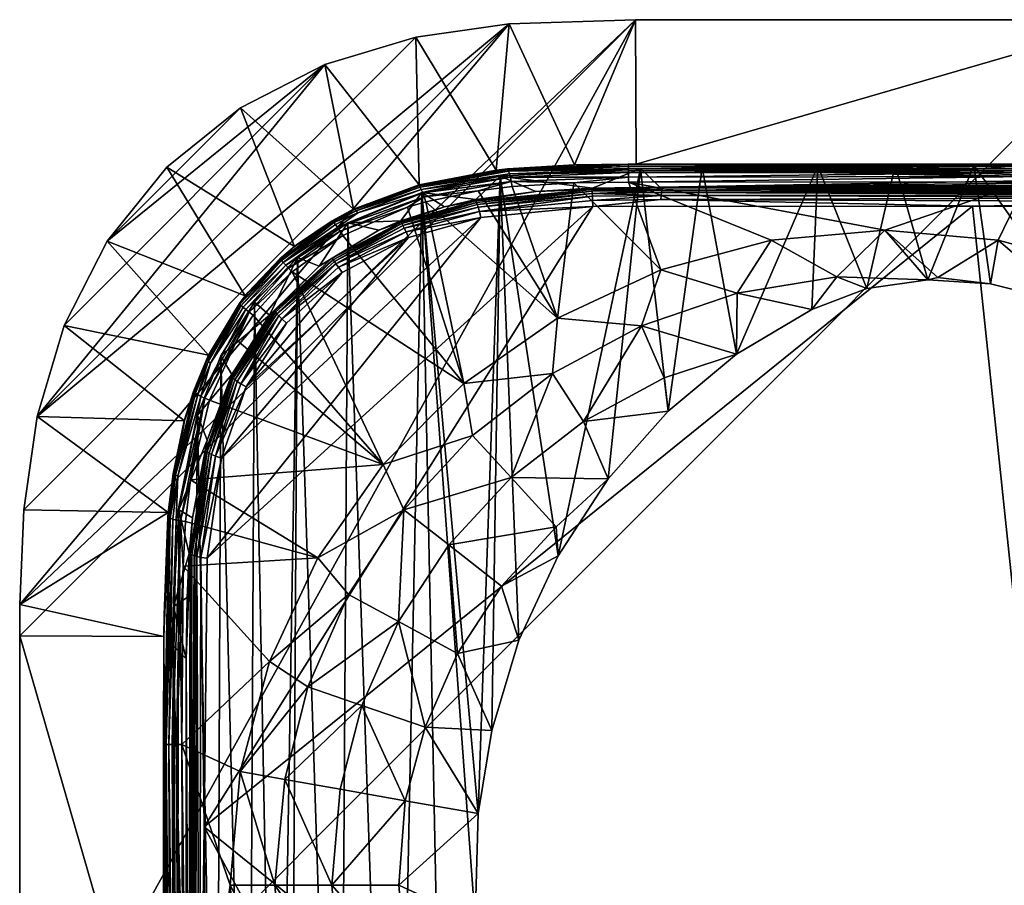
# Model space of a CAD drawing. Extents: x -24 to 124, y -24 to 24.
# Tile 4 of 79: x -24 to 3, y 0 to 24. Entities that reach past the tile are written whole.
import ezdxf

# ---------------------------------------------------------------- set-up
doc = ezdxf.new("R2010")
doc.units = 0
doc.layers.add('DEFAULT', color=7, linetype='CONTINUOUS')

msp = doc.modelspace()

# ---------------------------------------------------------------- meshes
at = {"layer": 'DEFAULT'}
mesh = msp.add_polyface(dxfattribs=at)
corners = [(-19.987, 6.893, 4), (-19.865, 10.331, 4), (-23.98, 7.785, 4), (-23.986, 6.909, 4), (-23.874, 10.401, 4), (-19.987, -6.893, 4), (-23.986, -6.909, 4), (-23.986, 6.909, 4), (-23.98, 7.785, 4), (-23.98, 7.785, -0.5), (-23.986, 6.909, -0.5), (-23.874, 10.401, -0.5), (-23.986, -6.909, -0.5), (-23.986, -6.909, 4), (-23.986, 6.909, -0.5), (-6.909, 23.986, -0.5), (-23.986, -6.909, -0.5), (-19.116, -8.335, 117.838), (-19.076, 9.113, 117.843), (-19.151, 9.135, 117.779), (-19.298, -8.378, 117.593), (-19.21, 9.156, 117.7), (-19.256, 9.176, 117.598), (-19.366, 6.277, 117.374), (-19.345, 7.978, 117.377), (-19.251, -8.364, 117.695), (-19.197, 10.182, 117.395), (-19.288, 9.193, 117.384), (-19.72, 7.727, 99.753), (-19.732, 6.643, 99.76), (-19.576, 10.409, 99.682), (-19.368, -6.277, 117.374), (-19.731, -6.643, 99.757), (-19.631, -9.827, 99.707), (-19.731, -6.643, 99.757), (-19.72, 7.727, 99.753), (-19.576, 10.409, 99.682), (-19.732, 6.643, 99.76), (-19.06, 13.03, 99.431), (-19.285, -12.179, 99.541), (-19.444, -9.184, 87.634), (-18.15, 0.006, 87.634), (-19.494, 3.905, 87.634), (-19.457, 8.843, 87.634), (-19.636, 3.905, 87.622), (-19.527, 10.098, 87.622), (-19.757, 3.905, 87.584), (-19.645, 10.121, 87.584), (-19.853, 3.905, 87.521), (-19.74, 10.147, 87.521), (-19.385, 10.081, 87.634), (-19.926, 3.905, 87.433), (-19.855, 10.19, 87.322), (-19.987, 6.893, 87.134), (-19.973, 3.904, 87.321), (-19.996, 3.904, 87.134), (-19.983, 7.493, 87.134), (-19.81, 10.171, 87.433), (-19.877, 10.201, 87.134), (-19.983, 7.493, 87.134), (-19.586, -9.195, 87.622), (-19.872, -9.248, 87.433), (-19.987, 6.893, 4), (-19.987, -6.893, 4), (-19.987, 6.893, 4), (-19.865, 10.331, 4), (-19.865, 10.331, 4)]
mesh.append_faces([[corners[k] for k in face] for face in [(0, 1, 2, 2), (2, 3, 0, 0), (2, 1, 4, 4), (0, 3, 5, 5), (6, 5, 3, 3), (7, 8, 9, 9), (9, 10, 7, 7), (11, 9, 8, 8), (7, 10, 12, 12), (12, 13, 7, 7), (14, 15, 16, 16), (17, 18, 19, 19), (20, 21, 22, 22), (23, 22, 24, 24), (21, 25, 19, 19), (22, 23, 20, 20), (22, 26, 27, 27), (22, 27, 24, 24), (24, 27, 28, 28), (23, 24, 28, 28), (29, 23, 28, 28), (28, 27, 30, 30), (23, 29, 31, 31), (32, 31, 29, 29), (33, 34, 35, 35), (33, 35, 36, 36), (35, 34, 37, 37), (36, 38, 39, 39), (40, 41, 42, 42), (42, 43, 44, 44), (45, 46, 44, 44), (47, 48, 46, 46), (45, 44, 43, 43), (45, 47, 46, 46), (47, 49, 48, 48), (50, 45, 43, 43), (48, 49, 51, 51), (52, 53, 54, 54), (53, 55, 54, 54), (52, 56, 53, 53), (54, 51, 57, 57), (57, 51, 49, 49), (52, 58, 59, 59), (57, 52, 54, 54), (60, 44, 46, 46), (61, 51, 54, 54), (44, 40, 42, 42), (53, 62, 55, 55), (63, 55, 62, 62), (64, 53, 59, 59), (65, 59, 58, 58), (59, 66, 64, 64)]])
mesh = msp.add_polyface(dxfattribs=at)
corners = [(-18.751, 14.69, 4), (-22.752, 15.516, 4), (-19.42, 12.874, 4), (-23.505, 12.991, 4), (-19.865, 10.331, 4), (-23.874, 10.401, 4), (-23.98, 7.785, 4), (-23.874, 10.401, 4), (-23.874, 10.401, -0.5), (-23.505, 12.991, 4), (-23.505, 12.991, -0.5), (-22.752, 15.516, -0.5), (-10.413, 23.874, -0.5), (-23.98, 7.785, -0.5), (-23.874, 10.401, -0.5), (-6.909, 23.986, -0.5), (-23.986, 6.909, -0.5), (-18.96, 9.088, 117.904), (-18.556, 11.89, 117.954), (-19.076, 9.113, 117.843), (-18.666, 11.939, 117.895), (-19.151, 9.135, 117.779), (-18.735, 11.978, 117.831), (-19.21, 9.156, 117.7), (-18.788, 12.014, 117.753), (-18.828, 12.046, 117.652), (-19.256, 9.176, 117.598), (-19.197, 10.182, 117.395), (-18.787, 12.333, 117.445), (-19.576, 10.409, 99.682), (-19.06, 13.03, 99.431), (-19.288, 9.193, 117.384), (-19.385, 10.081, 87.634), (-19.25, 11.24, 87.634), (-19.527, 10.098, 87.622), (-18.854, 13.495, 87.622), (-19.645, 10.121, 87.584), (-19.6, 11.334, 87.521), (-19.74, 10.147, 87.521), (-18.963, 13.547, 87.585), (-19.81, 10.171, 87.433), (-19.667, 11.365, 87.434), (-19.048, 13.597, 87.521), (-19.711, 11.389, 87.322), (-19.855, 10.19, 87.322), (-19.877, 10.201, 87.134), (-19.732, 11.403, 87.134), (-19.11, 13.638, 87.434), (-18.697, 14.472, 87.521), (-19.422, 12.868, 87.134), (-19.149, 13.668, 87.322), (-18.755, 14.516, 87.433), (-19.167, 13.685, 87.134), (-18.792, 14.548, 87.321), (-18.81, 14.565, 87.134), (-18.72, 13.444, 87.634), (-18.751, 14.69, 4), (-19.42, 12.874, 4), (-19.865, 10.331, 4), (-19.42, 12.874, 4), (-18.751, 14.69, 4)]
mesh.append_faces([[corners[k] for k in face] for face in [(0, 1, 2, 2), (2, 1, 3, 3), (2, 3, 4, 4), (3, 5, 4, 4), (6, 7, 8, 8), (7, 9, 10, 10), (11, 10, 9, 9), (8, 7, 10, 10), (12, 13, 14, 14), (15, 16, 13, 13), (17, 18, 19, 19), (19, 20, 21, 21), (22, 23, 21, 21), (23, 24, 25, 25), (23, 25, 26, 26), (26, 25, 27, 27), (25, 28, 27, 27), (28, 29, 27, 27), (28, 30, 29, 29), (27, 29, 31, 31), (32, 33, 34, 34), (35, 36, 34, 34), (37, 38, 36, 36), (37, 36, 39, 39), (40, 37, 41, 41), (41, 37, 42, 42), (40, 41, 43, 43), (44, 43, 45, 45), (43, 44, 40, 40), (45, 43, 46, 46), (41, 47, 43, 43), (38, 37, 40, 40), (35, 34, 33, 33), (39, 36, 35, 35), (39, 48, 42, 42), (47, 41, 42, 42), (42, 37, 39, 39), (49, 43, 50, 50), (50, 47, 51, 51), (49, 46, 43, 43), (49, 50, 52, 52), (50, 53, 52, 52), (43, 47, 50, 50), (51, 53, 50, 50), (53, 54, 52, 52), (47, 42, 51, 51), (35, 33, 55, 55), (56, 52, 54, 54), (57, 49, 52, 52), (58, 45, 46, 46), (58, 46, 59, 59), (49, 59, 46, 46), (52, 60, 57, 57)]])
mesh = msp.add_polyface(dxfattribs=at)
corners = [(-23.986, -6.909, -0.5), (-6.909, 23.986, -0.5), (6.909, 23.986, -0.5), (-6.745, 15.507, 89.913), (-6.205, 17.057, 87.634), (-9.075, 15.719, 87.634), (-1.325, 16.859, 89.913), (0.006, 18.15, 87.634), (-3.147, 17.876, 87.634), (-4.091, 16.408, 89.913), (2.938, 16.671, 89.886), (3.152, 17.875, 87.634), (1.474, 16.846, 89.913), (-8.353, 12.855, 92.079), (-9.214, 14.18, 89.913), (-2.018, 15.96, 91.117), (-4.105, 14.718, 92.139), (1.196, 16.781, 90.05), (-0.489, 16.535, 90.475), (-6.115, 14.058, 92.079), (-10.36, 11.3, 92.079), (-7.667, 11.266, 93.873), (-9.106, 9.932, 94.014), (-9.056, 9.131, 94.551), (-7.667, 11.266, 93.873), (-6.004, 13.142, 93.063), (-8.089, 18.809, 119.258), (2.433, 18.816, 120.55), (-6.203, 19, 119.47), (-8.097, 18.98, 119.238), (-6.198, 19.119, 119.424), (10.246, 18.938, 121.49), (-8.111, 19.175, 119.134), (-8.105, 19.099, 119.19), (-6.191, 19.196, 119.369), (10.26, 19.134, 121.389), (10.253, 19.058, 121.444), (5.212, 16.108, 89.882), (2.938, 16.671, 89.886), (2.474, 19.956, 89.903), (1.196, 16.781, 90.05), (-7.667, 11.266, 93.873), (-6.77, 19.864, 93.436), (-6.004, 13.142, 93.063), (-5.062, 19.889, 92.606), (-4.105, 14.718, 92.139), (-2.018, 15.96, 91.117), (-1.855, 19.931, 91.042), (-9.056, 9.131, 94.551), (-0.489, 16.535, 90.475), (0.292, 19.949, 90.246), (0.006, 18.15, 87.634), (3.93, 19.495, 87.634), (-7.101, 19.486, 87.634), (-6.205, 17.057, 87.634), (-8.618, 19.464, 87.634), (-3.147, 17.876, 87.634), (3.152, 17.875, 87.634), (-9.075, 15.719, 87.634)]
mesh.append_faces([[corners[k] for k in face] for face in [(0, 1, 2, 2), (3, 4, 5, 5), (6, 7, 8, 8), (8, 4, 9, 9), (10, 11, 12, 12), (7, 12, 11, 11), (13, 3, 14, 14), (3, 9, 4, 4), (15, 6, 9, 9), (9, 3, 16, 16), (14, 3, 5, 5), (17, 7, 6, 6), (7, 17, 12, 12), (18, 17, 6, 6), (18, 6, 15, 15), (12, 17, 10, 10), (9, 6, 8, 8), (19, 3, 13, 13), (13, 20, 21, 21), (21, 22, 23, 23), (13, 24, 25, 25), (9, 16, 15, 15), (3, 19, 16, 16), (25, 16, 19, 19), (19, 13, 25, 25), (26, 27, 28, 28), (28, 29, 26, 26), (29, 28, 30, 30), (27, 31, 28, 28), (32, 33, 30, 30), (32, 30, 34, 34), (29, 30, 33, 33), (35, 34, 30, 30), (36, 30, 28, 28), (37, 38, 39, 39), (40, 39, 38, 38), (41, 42, 43, 43), (44, 45, 43, 43), (46, 45, 47, 47), (41, 48, 42, 42), (49, 46, 47, 47), (50, 49, 47, 47), (40, 50, 39, 39), (45, 44, 47, 47), (43, 42, 44, 44), (40, 49, 50, 50), (51, 52, 53, 53), (54, 53, 55, 55), (54, 56, 53, 53), (51, 57, 52, 52), (56, 51, 53, 53), (54, 55, 58, 58)]])
mesh = msp.add_polyface(dxfattribs=at)
corners = [(23.986, -6.909, -0.5), (-23.986, -6.909, -0.5), (6.909, 23.986, -0.5), (3.152, 17.875, 87.634), (2.938, 16.671, 89.886), (5.212, 16.108, 89.882), (9.071, 15.721, 87.634), (6.202, 17.058, 87.634), (7.385, 15.234, 89.883), (9.419, 14.067, 89.883), (11.274, 12.63, 89.883), (11.665, 13.906, 87.634), (2.433, 18.816, 120.55), (6.397, -18.794, 121.036), (10.242, 18.768, 121.508), (18.221, 18.661, 122.488), (10.246, 18.938, 121.49), (-6.203, 19, 119.47), (10.253, 19.058, 121.444), (10.26, 19.134, 121.389), (-6.198, 19.119, 119.424), (-6.191, 19.196, 119.369), (10.269, 19.195, 121.317), (10.281, 19.242, 121.222), (-6.169, 19.304, 119.202), (10.269, 19.195, 121.317), (10.295, 19.267, 121.116), (-6.238, 19.342, 118.981), (10.307, 19.276, 121.013), (11.313, 19.199, 110.921), (12.382, 19.02, 108.063), (11.268, 19.264, 108.045), (9.767, 19.459, 108.018), (7.115, 19.564, 107.965), (6.479, 19.568, 107.951), (6.47, 19.484, 111.962), (9.802, 19.392, 111.106), (11.599, 19.135, 113.691), (10.101, 19.326, 114.071), (6.755, 19.42, 114.952), (10.504, 19.289, 115.66), (7.328, 19.372, 117.127), (11.975, 19.099, 115.175), (11.124, 19.255, 117.075), (12.02, 19.221, 118.336), (8.063, 19.337, 118.646), (9.096, 19.304, 119.976), (12.548, 19.065, 116.499), (13.164, 19.191, 119.382), (12.988, 19.335, 89.884), (10.38, 19.815, 89.883), (10.38, 19.815, 89.883), (11.274, 12.63, 89.883), (9.419, 14.067, 89.883), (7.385, 15.234, 89.883), (6.854, 19.945, 89.883), (12.988, 19.335, 89.884), (5.212, 16.108, 89.882), (2.474, 19.956, 89.903), (3.93, 19.495, 87.634), (3.152, 17.875, 87.634), (6.202, 17.058, 87.634), (14.311, 19.443, 87.634), (9.071, 15.721, 87.634), (11.665, 13.906, 87.634), (3.93, 19.637, 87.622), (14.312, 19.585, 87.622)]
mesh.append_faces([[corners[k] for k in face] for face in [(0, 1, 2, 2), (3, 4, 5, 5), (6, 7, 8, 8), (5, 8, 7, 7), (7, 3, 5, 5), (6, 8, 9, 9), (10, 11, 9, 9), (11, 6, 9, 9), (12, 13, 14, 14), (13, 15, 14, 14), (14, 16, 12, 12), (17, 16, 18, 18), (19, 20, 18, 18), (21, 19, 22, 22), (23, 24, 25, 25), (24, 23, 26, 26), (27, 26, 28, 28), (29, 30, 31, 31), (31, 32, 29, 29), (33, 34, 35, 35), (32, 33, 36, 36), (37, 36, 38, 38), (37, 29, 36, 36), (38, 35, 39, 39), (35, 38, 36, 36), (36, 33, 35, 35), (37, 38, 40, 40), (36, 29, 32, 32), (40, 39, 41, 41), (40, 42, 37, 37), (40, 41, 43, 43), (44, 43, 45, 45), (45, 46, 44, 44), (43, 41, 45, 45), (40, 43, 47, 47), (39, 40, 38, 38), (28, 48, 46, 46), (35, 27, 39, 39), (34, 27, 35, 35), (39, 27, 41, 41), (49, 50, 31, 31), (51, 52, 53, 53), (53, 54, 55, 55), (53, 55, 51, 51), (51, 56, 52, 52), (55, 57, 58, 58), (54, 57, 55, 55), (59, 60, 61, 61), (62, 59, 61, 61), (62, 61, 63, 63), (64, 62, 63, 63), (59, 62, 65, 65), (66, 65, 62, 62)]])
mesh = msp.add_polyface(dxfattribs=at)
corners = [(-17.866, 21.547, 4), (-16.367, 17.706, 4), (-14.725, 18.733, 4), (-15.528, 22.747, 4), (-17.866, 21.547, 4), (-15.528, 22.747, 4), (-15.528, 22.747, -0.5), (-10.413, 23.874, -0.5), (-23.505, 12.991, -0.5), (-13.002, 23.503, -0.5), (-6.909, 23.986, -0.5), (-23.98, 7.785, -0.5), (-17.705, 13.814, 118.077), (-15.047, 16.985, 118.403), (-16.587, 15.58, 118.214), (-13.202, 17.95, 118.63), (-18.391, 11.838, 117.993), (-17.857, 13.896, 118.039), (-16.715, 15.693, 118.179), (-15.145, 17.125, 118.372), (-15.215, 17.221, 118.316), (-16.854, 15.832, 118.061), (-16.801, 15.776, 118.122), (-15.26, 17.283, 118.255), (-15.295, 17.333, 118.178), (-13.359, 18.283, 118.489), (-16.894, 15.878, 117.983), (-16.923, 15.918, 117.883), (-15.32, 17.374, 118.078), (-13.41, 18.38, 118.313), (-15.32, 17.374, 118.078), (-14.024, 18.154, 118.026), (-15.677, 17.153, 117.824), (-15.677, 17.153, 117.824), (-17.062, 15.798, 117.655), (-16.281, 17.395, 98.076), (-14.884, 18.354, 97.395), (-14.884, 18.354, 97.395), (-14.024, 18.154, 118.026), (-17.624, 15.883, 87.622), (-16.433, 16.996, 87.634), (-16.529, 17.101, 87.622), (-16.61, 17.189, 87.584), (-17.718, 15.959, 87.584), (-15.029, 18.009, 87.634), (-15.103, 18.131, 87.622), (-15.17, 18.23, 87.584), (-16.677, 17.259, 87.52), (-15.228, 18.308, 87.521), (-14.612, 18.632, 87.521), (-15.275, 18.364, 87.433), (-14.656, 18.69, 87.433), (-16.76, 17.344, 87.321), (-16.727, 17.31, 87.432), (-15.307, 18.399, 87.321), (-16.308, 17.752, 87.134), (-16.776, 17.36, 87.134), (-15.324, 18.416, 87.134), (-14.705, 18.744, 87.134), (-14.688, 18.726, 87.321), (-16.367, 17.706, 4), (-14.725, 18.733, 4)]
mesh.append_faces([[corners[k] for k in face] for face in [(0, 1, 2, 2), (0, 2, 3, 3), (4, 5, 6, 6), (7, 8, 9, 9), (7, 10, 11, 11), (12, 13, 14, 14), (15, 13, 12, 12), (12, 16, 15, 15), (17, 14, 18, 18), (13, 19, 18, 18), (18, 19, 20, 20), (13, 18, 14, 14), (20, 21, 22, 22), (21, 23, 24, 24), (23, 21, 20, 20), (25, 23, 20, 20), (22, 18, 20, 20), (26, 24, 27, 27), (24, 26, 21, 21), (28, 27, 24, 24), (29, 28, 24, 24), (30, 31, 32, 32), (33, 34, 27, 27), (28, 33, 27, 27), (35, 32, 36, 36), (32, 35, 34, 34), (37, 32, 38, 38), (39, 40, 41, 41), (42, 43, 41, 41), (40, 44, 41, 41), (41, 45, 42, 42), (45, 41, 44, 44), (42, 45, 46, 46), (47, 46, 48, 48), (46, 47, 42, 42), (48, 46, 49, 49), (47, 48, 50, 50), (50, 49, 51, 51), (50, 52, 53, 53), (50, 51, 54, 54), (52, 55, 56, 56), (55, 52, 54, 54), (54, 57, 55, 55), (58, 57, 54, 54), (52, 50, 54, 54), (54, 51, 59, 59), (53, 47, 50, 50), (49, 50, 48, 48), (59, 58, 54, 54), (56, 55, 60, 60), (55, 57, 60, 60), (57, 58, 61, 61), (61, 60, 57, 57)]])
mesh = msp.add_polyface(dxfattribs=at)
corners = [(-19.909, 19.897, 4), (-17.729, 16.339, 4), (-16.367, 17.706, 4), (-21.556, 17.853, 4), (-18.751, 14.69, 4), (-17.866, 21.547, 4), (-22.752, 15.516, 4), (-22.752, 15.516, 4), (-21.556, 17.853, 4), (-21.556, 17.853, -0.5), (-23.505, 12.991, 4), (-22.752, 15.516, -0.5), (-19.909, 19.897, -0.5), (-19.909, 19.897, 4), (-17.866, 21.547, 4), (-17.866, 21.547, -0.5), (-15.528, 22.747, -0.5), (-15.528, 22.747, -0.5), (-13.002, 23.503, -0.5), (-23.505, 12.991, -0.5), (-17.866, 21.547, -0.5), (-21.556, 17.853, -0.5), (-19.909, 19.897, -0.5), (-22.752, 15.516, -0.5), (-23.874, 10.401, -0.5), (-10.413, 23.874, -0.5), (-17.857, 13.896, 118.039), (-16.715, 15.693, 118.179), (-16.801, 15.776, 118.122), (-18.018, 14.011, 117.919), (-16.854, 15.832, 118.061), (-16.894, 15.878, 117.983), (-16.923, 15.918, 117.883), (-18.098, 14.091, 117.741), (-17.062, 15.798, 117.655), (-18.064, 14.054, 117.841), (-17.474, 16.155, 98.658), (-18.408, 14.675, 99.113), (-16.281, 17.395, 98.076), (-17.624, 15.883, 87.622), (-17.511, 15.798, 87.634), (-16.433, 16.996, 87.634), (-16.61, 17.189, 87.584), (-17.792, 16.021, 87.521), (-17.718, 15.959, 87.584), (-16.529, 17.101, 87.622), (-16.677, 17.259, 87.52), (-17.845, 16.07, 87.433), (-17.879, 16.102, 87.321), (-16.727, 17.31, 87.432), (-16.76, 17.344, 87.321), (-17.654, 16.432, 87.134), (-17.895, 16.118, 87.134), (-16.776, 17.36, 87.134), (-17.961, 15.11, 87.634), (-18.697, 14.472, 87.521), (-18.963, 13.547, 87.585), (-18.854, 13.495, 87.622), (-18.755, 14.516, 87.433), (-18.792, 14.548, 87.321), (-18.81, 14.565, 87.134), (-18.751, 14.69, 4), (-17.729, 16.339, 4), (-17.729, 16.339, 4), (-16.367, 17.706, 4)]
mesh.append_faces([[corners[k] for k in face] for face in [(0, 1, 2, 2), (3, 1, 0, 0), (1, 3, 4, 4), (0, 2, 5, 5), (6, 4, 3, 3), (7, 8, 9, 9), (10, 7, 11, 11), (9, 11, 7, 7), (8, 12, 9, 9), (13, 14, 15, 15), (15, 12, 13, 13), (16, 15, 14, 14), (13, 12, 8, 8), (17, 18, 19, 19), (20, 21, 22, 22), (17, 21, 20, 20), (17, 23, 21, 21), (17, 19, 23, 23), (24, 19, 25, 25), (26, 27, 28, 28), (29, 28, 30, 30), (29, 30, 31, 31), (31, 32, 33, 33), (33, 32, 34, 34), (35, 29, 31, 31), (34, 36, 37, 37), (34, 38, 36, 36), (39, 40, 41, 41), (42, 43, 44, 44), (45, 44, 39, 39), (42, 46, 43, 43), (43, 46, 47, 47), (48, 47, 49, 49), (47, 46, 49, 49), (50, 51, 48, 48), (48, 51, 52, 52), (53, 51, 50, 50), (48, 49, 50, 50), (54, 40, 39, 39), (43, 55, 44, 44), (44, 56, 39, 39), (57, 54, 39, 39), (55, 43, 47, 47), (58, 47, 59, 59), (59, 47, 48, 48), (60, 48, 52, 52), (48, 60, 59, 59), (61, 60, 52, 52), (61, 52, 62, 62), (51, 53, 63, 63), (51, 62, 52, 52), (53, 64, 63, 63)]])
mesh = msp.add_polyface(dxfattribs=at)
corners = [(-10.771, 19.819, 4), (-10.413, 23.874, 4), (-13.002, 23.503, 4), (-12.907, 19.41, 4), (-15.528, 22.747, 4), (-8.597, 19.965, 4), (-14.725, 18.733, 4), (-13.002, 23.503, 4), (-10.413, 23.874, 4), (-10.413, 23.874, -0.5), (-15.528, 22.747, 4), (-13.002, 23.503, -0.5), (-6.909, 23.986, -0.5), (-15.528, 22.747, -0.5), (-11.274, 18.789, 118.801), (-8.105, 19.099, 119.19), (-8.111, 19.175, 119.134), (-11.3, 18.862, 118.742), (-8.115, 19.236, 119.061), (-11.322, 18.92, 118.667), (-8.115, 19.283, 118.963), (-11.338, 18.966, 118.568), (-9.673, 19.23, 118.56), (-11.334, 19.002, 118.356), (-8.098, 19.32, 118.753), (-12.208, 18.805, 118.249), (-12.832, 19.202, 96.394), (-10.666, 19.65, 95.337), (-6.77, 19.864, 93.436), (-12.722, 18.943, 87.634), (-11.274, 19.245, 87.634), (-12.765, 19.079, 87.622), (-10.353, 19.504, 87.622), (-12.81, 19.191, 87.584), (-10.378, 19.622, 87.584), (-12.855, 19.279, 87.521), (-14.612, 18.632, 87.521), (-10.333, 19.363, 87.634), (-8.618, 19.464, 87.634), (-7.102, 19.627, 87.622), (-7.103, 19.748, 87.584), (-10.406, 19.716, 87.521), (-12.922, 19.383, 87.322), (-14.688, 18.726, 87.321), (-12.893, 19.343, 87.434), (-10.431, 19.786, 87.433), (-12.938, 19.402, 87.134), (-10.463, 19.852, 87.134), (-7.105, 19.844, 87.52), (-7.107, 19.916, 87.432), (-10.452, 19.83, 87.321), (-7.108, 19.963, 87.32), (-7.109, 19.985, 87.134), (-7.104, 19.795, 87.558), (-7.106, 19.867, 87.497), (-10.771, 19.819, 4), (-12.907, 19.41, 4), (-14.725, 18.733, 4), (-8.597, 19.965, 4), (-10.771, 19.819, 4)]
mesh.append_faces([[corners[k] for k in face] for face in [(0, 1, 2, 2), (3, 2, 4, 4), (0, 5, 1, 1), (3, 0, 2, 2), (3, 4, 6, 6), (7, 8, 9, 9), (10, 7, 11, 11), (9, 11, 7, 7), (12, 9, 8, 8), (13, 10, 11, 11), (14, 15, 16, 16), (17, 16, 18, 18), (19, 18, 20, 20), (19, 20, 21, 21), (21, 20, 22, 22), (22, 23, 21, 21), (20, 24, 22, 22), (25, 23, 26, 26), (22, 24, 27, 27), (23, 22, 27, 27), (26, 23, 27, 27), (24, 28, 27, 27), (29, 30, 31, 31), (32, 33, 31, 31), (34, 35, 33, 33), (35, 36, 33, 33), (32, 31, 30, 30), (32, 37, 38, 38), (34, 33, 32, 32), (39, 40, 34, 34), (35, 34, 41, 41), (32, 30, 37, 37), (41, 34, 40, 40), (42, 43, 44, 44), (41, 44, 35, 35), (45, 42, 44, 44), (46, 43, 42, 42), (47, 46, 42, 42), (45, 44, 41, 41), (48, 45, 41, 41), (45, 49, 50, 50), (50, 47, 42, 42), (47, 50, 51, 51), (51, 52, 47, 47), (45, 50, 42, 42), (40, 53, 41, 41), (53, 48, 41, 41), (48, 54, 45, 45), (54, 49, 45, 45), (46, 47, 55, 55), (46, 56, 57, 57), (47, 58, 55, 55), (59, 56, 46, 46)]])
mesh = msp.add_polyface(dxfattribs=at)
corners = [(-8.597, 19.965, 4), (-6.893, 19.986, 4), (-6.909, 23.986, 4), (6.909, 23.986, 4), (-10.413, 23.874, 4), (6.909, 23.986, 4), (6.909, 23.986, -0.5), (-6.909, 23.986, 4), (-6.909, 23.986, -0.5), (-10.413, 23.874, 4), (-8.111, 19.175, 119.134), (-6.191, 19.196, 119.369), (-6.181, 19.256, 119.298), (-8.115, 19.283, 118.963), (-8.115, 19.236, 119.061), (-6.169, 19.304, 119.202), (10.269, 19.195, 121.317), (-6.238, 19.342, 118.981), (-8.098, 19.32, 118.753), (10.295, 19.267, 121.116), (6.479, 19.568, 107.951), (-6.77, 19.864, 93.436), (-5.062, 19.889, 92.606), (-1.855, 19.931, 91.042), (0.292, 19.949, 90.246), (2.474, 19.956, 89.903), (9.096, 19.304, 119.976), (8.063, 19.337, 118.646), (10.307, 19.276, 121.013), (7.328, 19.372, 117.127), (-7.102, 19.627, 87.622), (-8.618, 19.464, 87.634), (-7.101, 19.486, 87.634), (-10.378, 19.622, 87.584), (-10.353, 19.504, 87.622), (-10.452, 19.83, 87.321), (-7.107, 19.916, 87.432), (-7.108, 19.963, 87.32), (3.931, 19.757, 87.584), (-7.103, 19.748, 87.584), (-7.105, 19.844, 87.52), (-7.104, 19.795, 87.558), (3.931, 19.854, 87.52), (3.931, 19.805, 87.558), (-7.106, 19.867, 87.497), (3.931, 19.925, 87.433), (3.931, 19.877, 87.497), (3.931, 19.972, 87.321), (-7.109, 19.985, 87.134), (-6.893, 19.986, 87.134), (3.93, 19.637, 87.622), (3.931, 19.995, 87.135), (3.93, 19.495, 87.634), (-10.463, 19.852, 87.134), (-8.597, 19.965, 4), (-6.893, 19.986, 4), (-6.893, 19.986, 4), (7.914, 19.982, 78.215), (7.597, 19.983, 76.292), (6.893, 19.986, 50.672), (7.357, 19.984, 74.206), (7.202, 19.985, 72.263), (6.944, 19.986, 65.069)]
mesh.append_faces([[corners[k] for k in face] for face in [(0, 1, 2, 2), (2, 1, 3, 3), (2, 4, 0, 0), (5, 6, 7, 7), (8, 7, 6, 6), (9, 7, 8, 8), (10, 11, 12, 12), (13, 14, 12, 12), (13, 12, 15, 15), (14, 10, 12, 12), (16, 15, 12, 12), (12, 11, 16, 16), (13, 15, 17, 17), (17, 18, 13, 13), (19, 17, 15, 15), (20, 21, 17, 17), (22, 21, 20, 20), (23, 22, 20, 20), (20, 24, 23, 23), (20, 25, 24, 24), (26, 27, 17, 17), (28, 26, 17, 17), (27, 29, 17, 17), (18, 17, 21, 21), (30, 31, 32, 32), (33, 34, 30, 30), (34, 31, 30, 30), (35, 36, 37, 37), (38, 39, 30, 30), (40, 41, 42, 42), (39, 43, 41, 41), (44, 45, 36, 36), (46, 44, 40, 40), (47, 37, 36, 36), (48, 37, 49, 49), (32, 50, 30, 30), (39, 38, 43, 43), (38, 30, 50, 50), (43, 42, 41, 41), (46, 40, 42, 42), (45, 47, 36, 36), (44, 46, 45, 45), (51, 37, 47, 47), (51, 49, 37, 37), (50, 32, 52, 52), (53, 48, 54, 54), (54, 48, 55, 55), (49, 56, 48, 48), (57, 58, 49, 49), (49, 59, 56, 56), (60, 61, 49, 49), (51, 57, 49, 49), (61, 62, 49, 49)]])
mesh = msp.add_polyface(dxfattribs=at)
corners = [(10.331, 19.865, 4), (10.401, 23.875, 4), (7.784, 23.98, 4), (12.991, 23.505, 4), (6.893, 19.986, 4), (6.909, 23.986, 4), (-6.893, 19.986, 4), (7.784, 23.98, -0.5), (6.909, 23.986, 4), (7.784, 23.98, 4), (10.401, 23.875, -0.5), (10.401, 23.875, 4), (6.909, 23.986, -0.5), (12.991, 23.505, -0.5), (6.479, 19.568, 107.951), (6.854, 19.945, 89.883), (2.474, 19.956, 89.903), (7.115, 19.564, 107.965), (9.767, 19.459, 108.018), (11.268, 19.264, 108.045), (10.38, 19.815, 89.883), (10.14, 19.971, 84.172), (15.082, 19.622, 78.558), (9.066, 19.976, 82.168), (8.143, 19.981, 79.277), (13.068, 19.659, 73.666), (7.914, 19.982, 78.215), (14.188, 19.637, 76.937), (7.597, 19.983, 76.292), (12.433, 19.674, 70.339), (11.882, 19.689, 63.898), (7.202, 19.985, 72.263), (7.357, 19.984, 74.206), (6.944, 19.986, 65.069), (10.826, 19.811, 50.672), (8.618, 19.965, 50.672), (6.893, 19.986, 50.672), (11.631, 19.693, 50.672), (3.931, 19.757, 87.584), (3.93, 19.637, 87.622), (14.312, 19.585, 87.622), (3.931, 19.854, 87.52), (3.931, 19.805, 87.558), (14.313, 19.752, 87.558), (14.313, 19.705, 87.584), (3.931, 19.925, 87.433), (3.931, 19.877, 87.497), (14.314, 19.825, 87.497), (3.931, 19.972, 87.321), (13.334, 19.95, 87.134), (3.931, 19.995, 87.135), (14.314, 19.873, 87.432), (14.313, 19.801, 87.52), (14.314, 19.92, 87.32), (11.622, 19.962, 85.895), (-6.893, 19.986, 87.134), (6.893, 19.986, 4), (-6.893, 19.986, 4), (10.331, 19.865, 4), (12.874, 19.419, 4)]
mesh.append_faces([[corners[k] for k in face] for face in [(0, 1, 2, 2), (3, 1, 0, 0), (4, 2, 5, 5), (4, 0, 2, 2), (5, 6, 4, 4), (7, 8, 9, 9), (10, 9, 11, 11), (7, 12, 8, 8), (10, 7, 9, 9), (10, 11, 13, 13), (14, 15, 16, 16), (15, 14, 17, 17), (18, 19, 20, 20), (18, 20, 17, 17), (17, 20, 15, 15), (21, 22, 23, 23), (24, 25, 26, 26), (24, 23, 27, 27), (28, 26, 25, 25), (28, 25, 29, 29), (29, 30, 31, 31), (31, 32, 29, 29), (30, 33, 31, 31), (29, 32, 28, 28), (34, 33, 30, 30), (33, 35, 36, 36), (35, 33, 34, 34), (34, 30, 37, 37), (38, 39, 40, 40), (41, 42, 43, 43), (42, 38, 44, 44), (45, 46, 47, 47), (48, 49, 50, 50), (51, 48, 45, 45), (52, 46, 41, 41), (52, 47, 46, 46), (44, 38, 40, 40), (42, 44, 43, 43), (49, 48, 53, 53), (47, 51, 45, 45), (24, 26, 50, 50), (49, 54, 50, 50), (21, 23, 50, 50), (54, 21, 50, 50), (24, 50, 23, 23), (55, 33, 36, 36), (56, 57, 36, 36), (55, 28, 32, 32), (36, 35, 56, 56), (35, 34, 58, 58), (34, 37, 58, 58), (37, 59, 58, 58), (58, 56, 35, 35)]])
mesh = msp.add_polyface(dxfattribs=at)
corners = [(-13.202, 17.95, 118.63), (-18.391, 11.838, 117.993), (-11.199, 18.508, 118.876), (-18.789, 9.069, 117.944), (-8.089, 18.809, 119.258), (-15.047, 16.985, 118.403), (-15.145, 17.125, 118.372), (-13.269, 18.107, 118.602), (-15.215, 17.221, 118.316), (-13.322, 18.214, 118.549), (-11.238, 18.675, 118.852), (-13.359, 18.283, 118.489), (-15.26, 17.283, 118.255), (-13.388, 18.337, 118.412), (-11.274, 18.789, 118.801), (-8.097, 18.98, 119.238), (-8.105, 19.099, 119.19), (-8.111, 19.175, 119.134), (-11.3, 18.862, 118.742), (-11.322, 18.92, 118.667), (-13.41, 18.38, 118.313), (-15.295, 17.333, 118.178), (-14.024, 18.154, 118.026), (-15.32, 17.374, 118.078), (-11.338, 18.966, 118.568), (-12.208, 18.805, 118.249), (-13.412, 18.416, 118.101), (-8.115, 19.236, 119.061), (-11.334, 19.002, 118.356), (-12.832, 19.202, 96.394), (-14.884, 18.354, 97.395), (-6.77, 19.864, 93.436), (-9.056, 9.131, 94.551), (-10.666, 19.65, 95.337), (-8.618, 19.464, 87.634), (-10.333, 19.363, 87.634), (-9.075, 15.719, 87.634), (-11.274, 19.245, 87.634), (-9.075, 15.719, 87.634), (-13.228, 18.793, 87.634), (-11.667, 13.904, 87.634), (-12.722, 18.943, 87.634), (-15.029, 18.009, 87.634), (-11.667, 13.904, 87.634), (-16.433, 16.996, 87.634), (-12.765, 19.079, 87.622), (-15.17, 18.23, 87.584), (-15.103, 18.131, 87.622), (-12.81, 19.191, 87.584), (-14.612, 18.632, 87.521), (-14.656, 18.69, 87.433), (-12.855, 19.279, 87.521), (-12.893, 19.343, 87.434), (-14.688, 18.726, 87.321), (-12.938, 19.402, 87.134), (-14.705, 18.744, 87.134), (-14.725, 18.733, 4)]
mesh.append_faces([[corners[k] for k in face] for face in [(0, 1, 2, 2), (2, 3, 4, 4), (5, 0, 6, 6), (7, 6, 0, 0), (7, 0, 2, 2), (8, 7, 9, 9), (10, 9, 7, 7), (8, 9, 11, 11), (12, 11, 13, 13), (11, 9, 14, 14), (8, 6, 7, 7), (10, 7, 2, 2), (10, 15, 16, 16), (15, 10, 4, 4), (4, 10, 2, 2), (14, 10, 16, 16), (14, 17, 18, 18), (14, 18, 11, 11), (10, 14, 9, 9), (11, 18, 19, 19), (20, 21, 13, 13), (21, 12, 13, 13), (22, 23, 20, 20), (24, 25, 20, 20), (26, 20, 25, 25), (22, 20, 26, 26), (20, 13, 19, 19), (27, 19, 18, 18), (19, 24, 20, 20), (24, 28, 25, 25), (13, 11, 19, 19), (26, 25, 29, 29), (26, 30, 22, 22), (26, 29, 30, 30), (31, 32, 33, 33), (34, 35, 36, 36), (35, 37, 38, 38), (39, 40, 41, 41), (38, 37, 41, 41), (42, 43, 39, 39), (42, 44, 43, 43), (40, 38, 41, 41), (45, 46, 47, 47), (46, 48, 49, 49), (50, 49, 51, 51), (47, 42, 39, 39), (39, 41, 45, 45), (48, 46, 45, 45), (51, 52, 50, 50), (53, 50, 52, 52), (53, 54, 55, 55), (47, 39, 45, 45), (55, 54, 56, 56)]])
mesh = msp.add_polyface(dxfattribs=at)
corners = [(-15.993, 5.496, 89.913), (-17.058, 6.202, 87.634), (-17.875, 3.152, 87.634), (-14.866, 8.06, 89.913), (-15.721, 9.071, 87.634), (-16.637, 2.933, 89.94), (-14.498, 4.982, 92.079), (-13.477, 7.307, 92.079), (-12.743, 4.379, 94.014), (-15.097, 2.662, 92.079), (-13.33, 10.405, 89.913), (-12.085, 9.433, 92.079), (-11.845, 6.422, 94.014), (-13.293, 2.344, 93.993), (-11.274, 1.988, 95.634), (-10.894, 4.292, 95.449), (-10.622, 8.291, 94.014), (-10.14, 6.789, 95.08), (-9.056, 9.131, 94.551), (-9.106, 9.932, 94.014), (-18.15, 0.006, 87.634), (-16.911, 0.005, 89.912), (-15.33, 0.005, 92.079), (-15.098, -2.658, 92.079), (-16.655, -2.932, 89.912), (-13.474, 0.004, 94.015), (-11.352, -0.973, 95.672), (-8.089, 18.809, 119.258), (-18.789, 9.069, 117.944), (-18.869, 1.622, 117.934), (-18.96, 9.088, 117.904), (-18.999, -8.318, 117.899), (-19.076, 9.113, 117.843), (-18.531, -14.42, 99.173), (-19.285, -12.179, 99.541), (-19.06, 13.03, 99.431), (-12.832, 19.202, 96.394), (-11.274, 1.988, 95.634), (-11.352, -0.973, 95.672), (-10.666, 19.65, 95.337), (-10.894, 4.292, 95.449), (-16.281, 17.395, 98.076), (-14.884, 18.354, 97.395), (-15.119, -18.22, 97.51), (-12.058, -19.408, 96.017), (-17.474, 16.155, 98.658), (-17.642, -15.932, 98.74), (-18.408, 14.675, 99.113), (-16.847, -16.87, 98.352), (-13.611, -18.944, 96.774), (-15.721, 9.071, 87.634), (-19.385, 10.081, 87.634), (-19.457, 8.843, 87.634), (-17.058, 6.202, 87.634), (-19.494, 3.905, 87.634), (-17.875, 3.152, 87.634), (-18.15, 0.006, 87.634)]
mesh.append_faces([[corners[k] for k in face] for face in [(0, 1, 2, 2), (3, 4, 1, 1), (0, 5, 6, 6), (5, 0, 2, 2), (7, 6, 8, 8), (9, 6, 5, 5), (0, 6, 7, 7), (3, 10, 4, 4), (10, 3, 7, 7), (7, 11, 10, 10), (12, 11, 7, 7), (3, 0, 7, 7), (13, 6, 9, 9), (0, 3, 1, 1), (8, 12, 7, 7), (8, 13, 14, 14), (14, 15, 8, 8), (8, 15, 12, 12), (16, 11, 12, 12), (16, 12, 17, 17), (17, 18, 16, 16), (12, 15, 17, 17), (11, 16, 19, 19), (6, 13, 8, 8), (18, 19, 16, 16), (20, 21, 2, 2), (21, 5, 2, 2), (5, 21, 22, 22), (23, 22, 21, 21), (5, 22, 9, 9), (24, 21, 20, 20), (9, 22, 13, 13), (25, 26, 14, 14), (25, 14, 13, 13), (25, 13, 22, 22), (27, 28, 29, 29), (30, 29, 28, 28), (31, 30, 32, 32), (31, 29, 30, 30), (33, 34, 35, 35), (36, 37, 38, 38), (39, 40, 37, 37), (41, 42, 43, 43), (44, 36, 38, 38), (45, 46, 47, 47), (48, 45, 41, 41), (36, 49, 42, 42), (47, 33, 35, 35), (50, 51, 52, 52), (53, 52, 54, 54), (50, 52, 53, 53), (54, 55, 53, 53), (54, 56, 55, 55)]])
mesh = msp.add_polyface(dxfattribs=at)
corners = [(-11.667, 13.904, 87.634), (-13.906, 11.665, 87.634), (-11.428, 12.464, 89.913), (-15.721, 9.071, 87.634), (-13.33, 10.405, 89.913), (-9.075, 15.719, 87.634), (-9.214, 14.18, 89.913), (-10.36, 11.3, 92.079), (-12.085, 9.433, 92.079), (-9.106, 9.932, 94.014), (-7.667, 11.266, 93.873), (-8.353, 12.855, 92.079), (-18.789, 9.069, 117.944), (-11.199, 18.508, 118.876), (-18.391, 11.838, 117.993), (2.433, 18.816, 120.55), (-8.089, 18.809, 119.258), (-18.869, 1.622, 117.934), (-18.96, 9.088, 117.904), (-17.705, 13.814, 118.077), (-18.556, 11.89, 117.954), (-17.857, 13.896, 118.039), (-16.587, 15.58, 118.214), (-17.956, 13.963, 117.981), (-18.666, 11.939, 117.895), (-19.076, 9.113, 117.843), (-18.018, 14.011, 117.919), (-18.735, 11.978, 117.831), (-16.801, 15.776, 118.122), (-18.064, 14.054, 117.841), (-19.151, 9.135, 117.779), (-18.788, 12.014, 117.753), (-19.21, 9.156, 117.7), (-18.828, 12.046, 117.652), (-18.098, 14.091, 117.741), (-16.894, 15.878, 117.983), (-18.787, 12.333, 117.445), (-17.062, 15.798, 117.655), (-18.103, 14.154, 117.528), (-18.408, 14.675, 99.113), (-19.06, 13.03, 99.431), (-9.056, 9.131, 94.551), (-10.14, 6.789, 95.08), (-10.666, 19.65, 95.337), (-10.894, 4.292, 95.449), (-12.832, 19.202, 96.394), (-11.274, 1.988, 95.634), (-13.906, 11.665, 87.634), (-17.961, 15.11, 87.634), (-18.72, 13.444, 87.634), (-19.25, 11.24, 87.634), (-19.385, 10.081, 87.634), (-15.721, 9.071, 87.634), (-16.433, 16.996, 87.634), (-11.667, 13.904, 87.634), (-17.511, 15.798, 87.634), (-17.624, 15.883, 87.622), (-18.963, 13.547, 87.585), (-18.854, 13.495, 87.622), (-17.718, 15.959, 87.584), (-18.697, 14.472, 87.521), (-19.048, 13.597, 87.521), (-18.755, 14.516, 87.433), (-17.845, 16.07, 87.433)]
mesh.append_faces([[corners[k] for k in face] for face in [(0, 1, 2, 2), (3, 4, 1, 1), (5, 0, 6, 6), (7, 4, 8, 8), (2, 6, 0, 0), (6, 2, 7, 7), (9, 10, 7, 7), (7, 8, 9, 9), (11, 6, 7, 7), (2, 4, 7, 7), (4, 2, 1, 1), (12, 13, 14, 14), (15, 16, 17, 17), (12, 14, 18, 18), (14, 19, 20, 20), (19, 21, 20, 20), (21, 19, 22, 22), (20, 21, 23, 23), (24, 25, 20, 20), (24, 23, 26, 26), (24, 20, 23, 23), (24, 26, 27, 27), (26, 23, 28, 28), (27, 26, 29, 29), (21, 28, 23, 23), (27, 30, 24, 24), (31, 32, 27, 27), (33, 31, 29, 29), (33, 29, 34, 34), (31, 27, 29, 29), (35, 34, 29, 29), (33, 34, 36, 36), (37, 38, 34, 34), (34, 38, 36, 36), (20, 18, 14, 14), (38, 37, 39, 39), (36, 38, 40, 40), (40, 38, 39, 39), (41, 42, 43, 43), (42, 44, 43, 43), (45, 43, 46, 46), (47, 48, 49, 49), (50, 47, 49, 49), (50, 51, 52, 52), (53, 47, 54, 54), (53, 55, 47, 47), (47, 55, 48, 48), (47, 50, 52, 52), (56, 57, 58, 58), (59, 60, 57, 57), (61, 60, 62, 62), (58, 49, 48, 48), (63, 62, 60, 60)]])
mesh = msp.add_polyface(dxfattribs=at)
corners = [(-12.955, -10.871, 89.912), (-15.719, -9.075, 87.634), (-13.904, -11.667, 87.634), (-17.876, -3.147, 87.634), (-16.655, -2.932, 89.912), (-18.15, 0.006, 87.634), (-17.057, -6.205, 87.634), (-15.892, -5.782, 89.912), (-14.646, -8.455, 89.912), (-11.744, -9.854, 92.079), (-9.853, -11.745, 92.079), (-8.659, -10.323, 94.015), (-10.321, -8.661, 94.015), (-11.669, -6.737, 94.015), (-9.274, -8.723, 94.658), (-10.223, -6.566, 95.121), (-13.277, -7.665, 92.079), (-14.407, -5.241, 92.079), (-15.098, -2.658, 92.079), (-15.33, 0.005, 92.079), (-13.27, -2.336, 94.015), (-16.911, 0.005, 89.912), (-12.662, -4.606, 94.015), (-10.964, -3.974, 95.483), (-10.964, -3.974, 95.483), (-11.352, -0.973, 95.672), (-13.474, 0.004, 94.015), (-18.828, -8.305, 117.939), (-7.792, -18.815, 119.294), (-18.869, 1.622, 117.934), (-18.521, -11.24, 117.977), (-18.999, -8.318, 117.899), (-18.545, -11.935, 117.955), (-19.116, -8.335, 117.838), (-18.655, -11.984, 117.896), (-19.081, -9.953, 117.788), (-18.776, -12.06, 117.755), (-18.724, -12.024, 117.833), (-11.352, -0.973, 95.672), (-10.964, -3.974, 95.483), (-11.203, -19.575, 95.6), (-12.058, -19.408, 96.017), (-11.352, -0.973, 95.672), (-15.119, -18.22, 97.51), (-14.884, 18.354, 97.395), (-13.611, -18.944, 96.774), (-12.832, 19.202, 96.394), (-16.847, -16.87, 98.352), (-16.281, 17.395, 98.076), (-16.488, -17.215, 98.177), (-17.642, -15.932, 98.74), (-17.474, 16.155, 98.658), (-18.531, -14.42, 99.173), (-18.408, 14.675, 99.113), (-10.223, -6.566, 95.121), (-19.444, -9.184, 87.634), (-17.876, -3.147, 87.634), (-18.15, 0.006, 87.634), (-19.433, -9.391, 87.634), (-15.719, -9.075, 87.634), (-19.244, -11.27, 87.634), (-17.057, -6.205, 87.634), (-13.904, -11.667, 87.634)]
mesh.append_faces([[corners[k] for k in face] for face in [(0, 1, 2, 2), (3, 4, 5, 5), (6, 7, 3, 3), (6, 1, 8, 8), (0, 8, 1, 1), (9, 8, 0, 0), (10, 11, 12, 12), (13, 9, 12, 12), (9, 10, 12, 12), (14, 15, 12, 12), (11, 14, 12, 12), (8, 9, 16, 16), (10, 9, 0, 0), (15, 13, 12, 12), (7, 4, 3, 3), (4, 7, 17, 17), (16, 17, 7, 7), (17, 16, 13, 13), (7, 8, 16, 16), (4, 17, 18, 18), (19, 18, 20, 20), (21, 4, 18, 18), (17, 22, 18, 18), (20, 18, 22, 22), (22, 13, 23, 23), (20, 24, 25, 25), (24, 20, 22, 22), (13, 15, 23, 23), (26, 19, 20, 20), (25, 26, 20, 20), (22, 17, 13, 13), (16, 9, 13, 13), (8, 7, 6, 6), (27, 28, 29, 29), (30, 27, 31, 31), (31, 32, 30, 30), (33, 34, 32, 32), (35, 36, 37, 37), (38, 39, 40, 40), (40, 41, 42, 42), (43, 44, 45, 45), (46, 41, 45, 45), (47, 48, 49, 49), (49, 48, 43, 43), (50, 51, 47, 47), (52, 53, 50, 50), (40, 39, 54, 54), (55, 56, 57, 57), (58, 59, 55, 55), (58, 60, 59, 59), (61, 56, 55, 55), (59, 61, 55, 55), (59, 60, 62, 62)]])
mesh = msp.add_polyface(dxfattribs=at)
corners = [(-23.986, -6.909, -0.5), (23.986, -6.909, -0.5), (-6.909, -23.987, -0.5), (-6.203, -17.058, 87.634), (-3.152, -17.875, 87.634), (-2.937, -16.654, 89.912), (-0.005, -16.911, 89.912), (-1.522, -16.183, 90.887), (-0.006, -18.15, 87.634), (-5.779, -15.893, 89.912), (-9.071, -15.721, 87.634), (-8.451, -14.648, 89.912), (-10.868, -12.956, 89.912), (-7.661, -13.279, 92.079), (-5.239, -14.408, 92.079), (-3.706, -14.991, 91.944), (-0.111, -16.623, 90.355), (-9.853, -11.745, 92.079), (-5.74, -13.392, 92.935), (1.497, -16.787, 90.003), (-7.612, -11.337, 93.847), (-7.612, -11.337, 93.847), (-8.659, -10.323, 94.015), (-9.274, -8.723, 94.658), (-18.869, 1.622, 117.934), (-7.792, -18.815, 119.294), (6.397, -18.794, 121.036), (2.433, 18.816, 120.55), (-11.049, -18.535, 118.894), (-7.969, -18.939, 119.262), (-7.964, -18.811, 119.273), (-11.086, -18.703, 118.87), (-7.971, -18.983, 119.253), (-7.976, -19.063, 119.225), (-7.984, -19.17, 119.158), (-7.979, -19.102, 119.205), (-11.12, -18.818, 118.82), (-9.409, -19.252, 118.592), (-7.97, -19.324, 118.769), (-7.985, -19.3, 118.941), (-7.987, -19.287, 118.979), (10.281, -19.242, 121.221), (-7.988, -19.25, 119.06), (26.766, -18.692, 123.518), (26.774, -18.808, 123.473), (-6.238, -19.338, 118.981), (1.044, -19.954, 90.078), (-1.119, -19.94, 90.713), (-0.111, -16.623, 90.355), (-1.522, -16.183, 90.887), (-7.612, -11.337, 93.847), (-6.77, -19.871, 93.436), (-8.725, -19.818, 94.39), (-3.706, -14.991, 91.944), (-9.274, -8.723, 94.658), (-9.891, -19.74, 94.96), (-5.74, -13.392, 92.935), (-6.203, -17.058, 87.634), (-9.071, -15.721, 87.634), (-9.325, -19.436, 87.634), (-5.19, -19.492, 87.634), (-0.006, -18.15, 87.634), (1.77, -19.499, 87.634), (-3.152, -17.875, 87.634)]
mesh.append_faces([[corners[k] for k in face] for face in [(0, 1, 2, 2), (3, 4, 5, 5), (6, 5, 4, 4), (5, 6, 7, 7), (4, 8, 6, 6), (3, 5, 9, 9), (10, 9, 11, 11), (9, 10, 3, 3), (12, 11, 13, 13), (9, 14, 11, 11), (5, 15, 9, 9), (7, 6, 16, 16), (15, 14, 9, 9), (5, 7, 15, 15), (17, 12, 13, 13), (13, 14, 18, 18), (14, 13, 11, 11), (15, 18, 14, 14), (16, 6, 19, 19), (13, 20, 17, 17), (20, 13, 18, 18), (21, 22, 17, 17), (22, 21, 23, 23), (24, 25, 26, 26), (27, 24, 26, 26), (28, 29, 30, 30), (29, 31, 32, 32), (32, 31, 33, 33), (34, 35, 36, 36), (36, 35, 33, 33), (37, 38, 39, 39), (26, 25, 29, 29), (32, 26, 29, 29), (25, 30, 29, 29), (40, 41, 42, 42), (43, 32, 33, 33), (35, 44, 33, 33), (39, 38, 45, 45), (45, 40, 39, 39), (46, 47, 48, 48), (49, 48, 47, 47), (50, 51, 52, 52), (47, 51, 53, 53), (54, 52, 55, 55), (53, 49, 47, 47), (56, 53, 51, 51), (54, 50, 52, 52), (56, 51, 50, 50), (57, 58, 59, 59), (57, 59, 60, 60), (61, 60, 62, 62), (60, 61, 63, 63), (63, 57, 60, 60)]])
mesh = msp.add_polyface(dxfattribs=at)
corners = [(-23.986, -6.909, 4), (-23.873, -10.413, 4), (-19.965, -8.597, 4), (-19.987, -6.893, 4), (-23.873, -10.413, 4), (-23.986, -6.909, 4), (-23.873, -10.413, -0.5), (-23.986, -6.909, -0.5), (-18.999, -8.318, 117.899), (-18.828, -8.305, 117.939), (-18.869, 1.622, 117.934), (-18.545, -11.935, 117.955), (-19.116, -8.335, 117.838), (-19.076, 9.113, 117.843), (-19.081, -9.953, 117.788), (-18.655, -11.984, 117.896), (-19.192, -8.35, 117.774), (-19.251, -8.364, 117.695), (-19.151, 9.135, 117.779), (-19.139, -9.98, 117.709), (-19.298, -8.378, 117.593), (-19.334, -8.39, 117.381), (-19.184, -10.004, 117.608), (-19.368, -6.277, 117.374), (-19.366, 6.277, 117.374), (-19.21, 9.156, 117.7), (-19.27, -9.466, 117.389), (-19.217, -10.025, 117.395), (-19.731, -6.643, 99.757), (-19.631, -9.827, 99.707), (-19.576, 10.409, 99.682), (-19.285, -12.179, 99.541), (-19.631, -9.827, 99.707), (-19.965, -8.597, 4), (-19.929, -9.488, 87.134), (-19.94, -9.271, 87.134), (-19.987, -6.893, 87.134), (-19.987, -6.893, 4), (-19.965, -8.597, 4), (-19.819, -10.771, 4), (-19.586, -9.195, 87.622), (-19.444, -9.184, 87.634), (-19.636, 3.905, 87.622), (-19.853, 3.905, 87.521), (-19.801, -9.23, 87.521), (-19.706, -9.211, 87.584), (-19.926, 3.905, 87.433), (-19.872, -9.248, 87.433), (-19.757, 3.905, 87.584), (-19.973, 3.904, 87.321), (-19.996, 3.904, 87.134), (-19.918, -9.262, 87.321), (-19.928, -9.266, 87.277), (-19.89, -9.253, 87.397), (-19.63, -9.2, 87.612), (-19.244, -11.27, 87.634), (-19.433, -9.391, 87.634), (-19.429, -11.313, 87.612), (-19.503, -11.335, 87.584), (-19.679, -11.41, 87.398), (-19.662, -11.401, 87.433), (-19.714, -11.431, 87.277)]
mesh.append_faces([[corners[k] for k in face] for face in [(0, 1, 2, 2), (0, 2, 3, 3), (4, 5, 6, 6), (7, 6, 5, 5), (8, 9, 10, 10), (11, 8, 12, 12), (8, 13, 12, 12), (14, 15, 12, 12), (14, 16, 17, 17), (16, 14, 12, 12), (12, 18, 16, 16), (16, 18, 17, 17), (17, 19, 14, 14), (19, 17, 20, 20), (21, 22, 20, 20), (21, 20, 23, 23), (20, 24, 23, 23), (17, 25, 20, 20), (22, 19, 20, 20), (21, 26, 22, 22), (26, 27, 22, 22), (23, 28, 21, 21), (27, 26, 29, 29), (29, 26, 21, 21), (21, 28, 29, 29), (30, 31, 32, 32), (33, 34, 35, 35), (36, 33, 35, 35), (37, 33, 36, 36), (34, 38, 39, 39), (40, 41, 42, 42), (43, 44, 45, 45), (46, 47, 44, 44), (48, 43, 45, 45), (43, 46, 44, 44), (49, 50, 51, 51), (50, 36, 51, 51), (35, 52, 36, 36), (52, 51, 36, 36), (51, 53, 49, 49), (53, 47, 49, 49), (45, 54, 48, 48), (54, 40, 48, 48), (55, 56, 40, 40), (41, 40, 56, 56), (54, 57, 40, 40), (45, 58, 54, 54), (51, 59, 53, 53), (60, 47, 53, 53), (34, 52, 35, 35), (61, 51, 52, 52), (60, 44, 47, 47), (50, 37, 36, 36)]])

doc.saveas('drawing.dxf')
